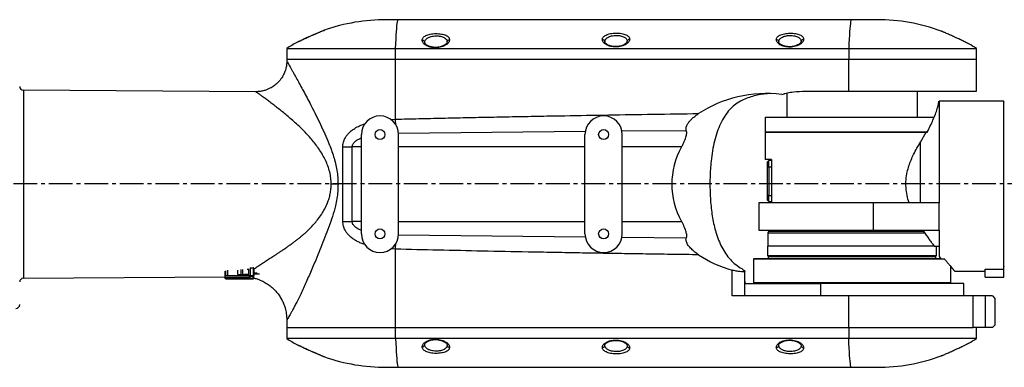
# Model space of a CAD drawing. Header units: millimetres. Extents: x 2719 to 13968, y 3953 to 13921.
# Tile 50 of 160: x 6340 to 7133, y 4785 to 5065. Entities that reach past the tile are written whole.
import ezdxf

# ---------------------------------------------------------------- set-up
doc = ezdxf.new("R2010")
doc.units = ezdxf.units.MM
doc.linetypes.add('CENTER2', pattern=[28.575, 19.05, -3.175, 3.175, -3.175])

msp = doc.modelspace()

# ---------------------------------------------------------------- linework, layer by layer
at = {"color": 7, "linetype": 'Continuous', "lineweight": 25}
for p, q in [((6645.091, 5064.892), (6635.366, 5064.892)), ((6644.463, 5063.131), (6644.672, 5064.109)), ((6644.672, 5064.109), (6644.881, 5064.696)), ((6644.881, 5064.696), (6645.091, 5064.892)), ((7009.769, 5064.892), (6645.091, 5064.892)), ((7009.349, 5064.109), (7009.141, 5063.131)), ((7009.559, 5064.696), (7009.349, 5064.109)), ((7009.769, 5064.892), (7009.559, 5064.696)), ((7030.314, 5064.892), (7009.769, 5064.892)), ((6643.651, 5055.385), (6643.85, 5057.887)), ((6643.85, 5057.887), (6644.052, 5060.016)), ((6644.052, 5060.016), (6644.256, 5061.765)), ((6644.256, 5061.765), (6644.463, 5063.131)), ((7008.528, 5057.887), (7008.329, 5055.385)), ((7008.73, 5060.016), (7008.528, 5057.887)), ((7008.934, 5061.765), (7008.73, 5060.016)), ((7009.141, 5063.131), (7008.934, 5061.765)), ((6643.08, 5045.704), (6643.266, 5049.285)), ((6643.266, 5049.285), (6643.457, 5052.515)), ((6643.457, 5052.515), (6643.651, 5055.385)), ((7007.944, 5049.285), (7007.758, 5045.704)), ((7008.134, 5052.515), (7007.944, 5049.285)), ((7008.329, 5055.385), (7008.134, 5052.515)), ((6555.377, 5041.781), (6555.377, 5032.897)), ((6555.377, 5041.781), (6642.9, 5041.781)), ((6642.9, 5041.781), (6643.08, 5045.704)), ((6642.9, 5041.781), (7007.577, 5041.781)), ((6642.9, 5032.897), (6642.9, 5041.781)), ((7007.758, 5045.704), (7007.577, 5041.781)), ((7007.577, 5041.781), (7110.303, 5041.781)), ((7007.577, 5041.781), (7007.577, 5032.897)), ((7110.303, 5032.897), (7110.303, 5041.781)), ((6555.377, 5032.897), (6555.377, 5031.783)), ((6642.9, 5032.897), (6555.377, 5032.897)), ((7007.577, 5032.897), (6642.9, 5032.897)), ((6642.9, 4984.738), (6642.9, 5032.897)), ((7110.303, 5032.897), (7007.577, 5032.897)), ((7007.577, 5007.4), (7007.577, 5032.897)), ((7110.303, 5007.4), (7110.303, 5032.897)), ((6530.285, 5006.865), (6343.384, 5008.17)), ((6953.721, 5004.695), (6955.837, 5005.262)), ((6957.824, 5005.793), (6957.824, 4986.403)), ((6975.578, 5007.4), (7007.577, 5007.4)), ((7007.577, 5007.4), (7110.303, 5007.4)), ((7062.81, 4986.403), (7062.81, 5007.4)), ((7080.307, 4999.401), (7080.307, 4917.412)), ((7132.3, 4999.401), (7080.307, 4999.401)), ((7132.3, 4864.045), (7132.3, 4999.401)), ((6639.098, 4984.599), (6642.9, 4984.738)), ((6940.326, 4986.403), (6940.326, 4974.404)), ((6940.326, 4986.403), (7076.406, 4986.403)), ((6615.369, 4892.415), (6615.369, 4972.405)), ((6645.318, 4973.597), (6795.596, 4975.139)), ((6645.365, 4892.415), (6645.365, 4972.405)), ((6795.345, 4892.415), (6795.345, 4972.405)), ((6825.043, 4975.381), (6876.895, 4975.768)), ((6825.341, 4892.415), (6825.341, 4972.405)), ((6940.326, 4974.404), (6940.326, 4952.407)), ((6940.326, 4974.404), (7070.973, 4974.404)), ((7069.953, 4974.404), (6940.326, 4974.404)), ((7065.309, 4966.317), (7069.953, 4974.404)), ((7070.831, 4974.404), (7069.953, 4974.404)), ((6600.471, 4902.414), (6600.471, 4962.406)), ((6615.369, 4962.406), (6607.953, 4962.406)), ((6607.953, 4902.414), (6607.953, 4962.406)), ((6795.345, 4962.406), (6645.365, 4962.406)), ((6873.075, 4962.406), (6825.341, 4962.406)), ((7065.309, 4917.412), (7065.309, 4966.317)), ((6945.325, 4952.407), (6940.326, 4952.407)), ((6943.326, 4951.407), (6942.326, 4950.408)), ((6942.326, 4946.408), (6942.326, 4950.408)), ((6942.326, 4946.408), (6943.326, 4946.408)), ((6942.326, 4923.411), (6942.326, 4946.408)), ((6943.326, 4946.408), (6943.326, 4951.407)), ((6945.325, 4951.407), (6943.326, 4951.407)), ((6943.326, 4946.408), (6943.326, 4923.411)), ((6943.326, 4946.408), (6945.325, 4946.408)), ((6945.325, 4952.407), (6945.325, 4917.412)), ((6943.326, 4923.411), (6942.326, 4923.411)), ((6942.326, 4919.412), (6942.326, 4923.411)), ((6943.326, 4923.411), (6945.325, 4923.411)), ((6943.326, 4918.412), (6943.326, 4923.411)), ((6935.327, 4917.412), (6935.327, 4895.415)), ((7027.519, 4917.412), (6935.327, 4917.412)), ((6942.326, 4919.412), (6943.326, 4918.412)), ((6943.326, 4918.412), (6945.325, 4918.412)), ((7027.519, 4895.415), (7027.519, 4917.412)), ((7080.307, 4917.412), (7027.519, 4917.412)), ((6615.369, 4902.414), (6607.953, 4902.414)), ((6645.365, 4902.414), (6795.345, 4902.414)), ((6825.341, 4902.414), (6873.075, 4902.414)), ((6795.596, 4889.681), (6645.318, 4891.223)), ((6876.895, 4889.052), (6825.043, 4889.439)), ((6935.327, 4895.415), (7027.519, 4895.415)), ((6942.953, 4894.215), (6942.376, 4893.215)), ((6942.376, 4893.215), (6942.376, 4882.417)), ((6942.376, 4893.215), (6997.062, 4893.215)), ((7068.178, 4894.215), (6942.953, 4894.215)), ((6951.325, 4895.415), (6951.325, 4894.215)), ((6997.062, 4893.215), (7068.872, 4893.215)), ((7027.519, 4895.415), (7080.307, 4895.415)), ((7080.307, 4895.415), (7080.307, 4874.108)), ((6942.326, 4882.417), (6942.326, 4874.918)), ((7076.452, 4882.417), (6942.326, 4882.417)), ((7076.452, 4882.417), (7080.307, 4882.417)), ((7078.308, 4874.918), (7078.308, 4882.417)), ((6642.9, 4880.081), (6639.098, 4880.22)), ((6642.9, 4816.925), (6642.9, 4880.081)), ((6942.326, 4874.918), (6942.826, 4874.418)), ((6942.326, 4874.918), (7078.308, 4874.918)), ((6942.826, 4874.418), (6942.826, 4872.918)), ((6942.826, 4874.418), (7077.808, 4874.418)), ((7077.808, 4874.418), (7078.308, 4874.918)), ((7077.808, 4872.918), (7077.808, 4874.418)), ((7080.307, 4874.108), (7081.721, 4872.418)), ((6931.327, 4872.418), (6930.827, 4871.918)), ((6930.827, 4871.918), (6930.827, 4852.92)), ((7084.924, 4871.918), (6930.827, 4871.918)), ((7081.721, 4872.418), (6931.327, 4872.418)), ((7081.721, 4872.418), (7084.511, 4872.418)), ((7089.806, 4852.92), (7089.806, 4865.982)), ((6343.384, 4856.65), (6505.884, 4857.785)), ((6505.884, 4857.095), (6505.884, 4862.278)), ((6506.034, 4857.245), (6506.184, 4857.395)), ((6525.481, 4857.395), (6506.184, 4857.395)), ((6506.384, 4858.895), (6506.384, 4862.555)), ((6506.384, 4858.895), (6507.883, 4858.895)), ((6507.883, 4858.895), (6520.897, 4858.895)), ((6515.882, 4859.795), (6515.882, 4863.208)), ((6515.882, 4859.795), (6518.654, 4859.795)), ((6518.654, 4859.795), (6518.654, 4863.71)), ((6518.654, 4859.795), (6519.854, 4859.795)), ((6519.854, 4859.795), (6519.854, 4863.719)), ((6519.854, 4859.795), (6521.425, 4859.795)), ((6520.897, 4858.895), (6520.897, 4859.795)), ((6520.897, 4858.895), (6524.581, 4858.895)), ((6524.581, 4859.795), (6521.425, 4859.795)), ((6523.497, 4864.024), (6524.581, 4864.024)), ((6524.581, 4864.366), (6524.581, 4864.024)), ((6524.581, 4864.024), (6524.581, 4859.795)), ((6524.581, 4859.795), (6524.581, 4858.895)), ((6524.581, 4858.895), (6525.831, 4858.895)), ((6528.681, 4858.395), (6525.481, 4858.395)), ((6525.481, 4858.395), (6525.781, 4858.095)), ((6525.481, 4856.395), (6525.481, 4858.395)), ((6528.381, 4858.095), (6525.781, 4858.095)), ((6525.781, 4856.395), (6525.781, 4858.095)), ((6525.784, 4864.924), (6525.831, 4864.924)), ((6525.831, 4864.924), (6525.831, 4858.895)), ((6525.831, 4864.924), (6528.531, 4864.924)), ((6525.831, 4858.895), (6528.531, 4858.895)), ((6528.381, 4858.095), (6528.681, 4858.395)), ((6528.381, 4856.395), (6528.381, 4858.095)), ((6528.531, 4858.895), (6528.531, 4864.924)), ((6528.75, 4864.924), (6528.531, 4864.924)), ((6528.531, 4858.895), (6528.831, 4858.895)), ((6528.681, 4858.895), (6528.681, 4858.395)), ((6528.681, 4858.395), (6528.681, 4856.395)), ((6528.831, 4864.83), (6528.831, 4858.895)), ((6530.573, 4860.872), (6528.831, 4860.872)), ((6528.831, 4860.272), (6530.573, 4860.272)), ((6913.817, 4842.422), (6913.817, 4863.203)), ((6924.089, 4842.422), (6924.089, 4862.382)), ((7092.806, 4862.419), (7117.302, 4862.419)), ((7117.302, 4864.045), (7132.3, 4864.045)), ((7117.302, 4857.42), (7117.302, 4864.045)), ((7117.302, 4857.42), (7132.3, 4857.42)), ((7132.3, 4857.42), (7132.3, 4864.045)), ((6505.884, 4857.095), (6506.034, 4857.245)), ((6505.884, 4856.395), (6505.884, 4857.095)), ((6505.884, 4856.395), (6506.034, 4856.245)), ((6506.034, 4857.245), (6506.184, 4857.095)), ((6506.034, 4856.245), (6506.184, 4856.395)), ((6506.184, 4856.095), (6506.034, 4856.245)), ((6506.184, 4856.395), (6506.184, 4857.095)), ((6506.184, 4857.095), (6525.481, 4857.095)), ((6525.481, 4856.395), (6506.184, 4856.395)), ((6506.184, 4856.095), (6525.781, 4856.095)), ((6525.631, 4856.245), (6525.481, 4856.395)), ((6525.781, 4856.395), (6525.631, 4856.245)), ((6525.631, 4856.245), (6525.781, 4856.095)), ((6528.381, 4856.395), (6525.781, 4856.395)), ((6525.781, 4856.095), (6528.381, 4856.095)), ((6528.531, 4856.245), (6528.381, 4856.395)), ((6528.381, 4856.095), (6528.531, 4856.245)), ((6528.681, 4856.395), (6528.531, 4856.245)), ((6924.603, 4852.421), (6924.089, 4854.299)), ((6924.603, 4852.421), (6984.902, 4852.421)), ((6930.827, 4852.92), (6931.327, 4852.421)), ((7089.806, 4852.92), (6930.827, 4852.92)), ((6984.902, 4852.421), (6984.902, 4842.422)), ((7100.305, 4852.421), (6984.902, 4852.421)), ((7089.306, 4852.421), (7089.806, 4852.92)), ((7100.305, 4842.422), (7100.305, 4852.421)), ((7007.577, 4842.422), (6913.817, 4842.422)), ((7007.577, 4816.925), (7007.577, 4842.422)), ((7107.687, 4842.422), (7007.577, 4842.422)), ((7107.687, 4816.925), (7107.687, 4842.422)), ((7117.424, 4842.422), (7107.687, 4842.422)), ((7117.424, 4842.422), (7117.424, 4816.925)), ((7123.302, 4842.422), (7117.424, 4842.422)), ((7123.302, 4842.422), (7125.301, 4840.422)), ((7125.301, 4840.422), (7125.301, 4818.925)), ((6555.377, 4823.034), (6555.377, 4816.925)), ((7125.301, 4818.925), (7123.302, 4816.925)), ((6555.377, 4816.925), (6555.377, 4808.041)), ((6555.377, 4816.925), (6642.9, 4816.925)), ((6642.9, 4808.041), (6642.9, 4816.925)), ((6642.9, 4816.925), (7007.577, 4816.925)), ((7007.577, 4816.925), (7107.687, 4816.925)), ((7007.577, 4816.925), (7007.577, 4808.041)), ((7117.424, 4816.925), (7107.687, 4816.925)), ((7110.303, 4808.041), (7110.303, 4816.925)), ((7123.302, 4816.925), (7117.424, 4816.925)), ((6642.9, 4808.041), (6555.377, 4808.041)), ((6563.417, 4803.315), (6563.82, 4803.124)), ((7007.577, 4808.041), (6642.9, 4808.041)), ((6642.9, 4808.041), (6643.08, 4804.118)), ((6643.08, 4804.118), (6643.266, 4800.537)), ((6666.362, 4803.191), (6666.671, 4804.258)), ((6811.343, 4802.697), (6811.653, 4803.746)), ((6951.325, 4802.779), (6951.634, 4803.831)), ((7110.303, 4808.041), (7007.577, 4808.041)), ((7007.758, 4804.118), (7007.577, 4808.041)), ((7007.944, 4800.537), (7007.758, 4804.118)), ((7103.505, 4804.052), (7103.384, 4803.991)), ((6643.266, 4800.537), (6643.457, 4797.307)), ((6643.457, 4797.307), (6643.651, 4794.437)), ((6643.651, 4794.437), (6643.85, 4791.935)), ((7008.134, 4797.307), (7007.944, 4800.537)), ((7008.329, 4794.437), (7008.134, 4797.307)), ((7008.528, 4791.935), (7008.329, 4794.437)), ((6643.85, 4791.935), (6644.052, 4789.806)), ((6644.052, 4789.806), (6644.256, 4788.056)), ((6644.256, 4788.056), (6644.463, 4786.691)), ((6644.463, 4786.691), (6644.672, 4785.713)), ((7008.73, 4789.806), (7008.528, 4791.935)), ((7008.934, 4788.056), (7008.73, 4789.806)), ((7009.141, 4786.691), (7008.934, 4788.056)), ((7009.349, 4785.713), (7009.141, 4786.691)), ((6635.366, 4784.929), (6645.091, 4784.929)), ((6644.672, 4785.713), (6644.881, 4785.126)), ((6644.881, 4785.126), (6645.091, 4784.929)), ((6645.091, 4784.929), (7009.769, 4784.929)), ((7009.559, 4785.126), (7009.349, 4785.713)), ((7009.769, 4784.929), (7009.559, 4785.126)), ((7009.769, 4784.929), (7030.314, 4784.929))]:
    msp.add_line(p, q, dxfattribs=at)
at = {"color": 8, "linetype": 'Continuous', "lineweight": 25}
for p, q in [((6343.384, 5008.17), (6343.384, 4856.65)), ((6942.826, 4872.918), (7077.808, 4872.918)), ((6507.883, 4858.895), (6507.883, 4863.148)), ((6530.573, 4860.871), (6530.573, 4860.535)), ((6530.573, 4860.535), (6530.573, 4860.272))]:
    msp.add_line(p, q, dxfattribs=at)
at = {"linetype": 'CENTER2'}
msp.add_line((5220.914, 4932.91), (7223.645, 4932.91), dxfattribs=at)
at = {"color": 7, "linetype": 'Continuous', "lineweight": 25}
for centre in [(6630.367, 4972.405), (6810.343, 4972.405), (6630.367, 4892.415), (6810.343, 4892.415)]:
    msp.add_circle(centre, 3.999, dxfattribs=at)
for centre, radius, start, end in [((6635.366, 4914.912), 149.98, 90, 109.33443), ((7030.314, 4914.912), 149.98, 69.843341, 90), ((6635.366, 4914.912), 149.98, 118.667284, 122.23091), ((7030.314, 4914.912), 149.98, 57.76909, 60.445688), ((6343.405, 5011.169), 3, 180, 269.6), ((7132.8, 4998.401), 0.5, 90, 180), ((6630.367, 4972.405), 14.998, 0, 180), ((6810.343, 4972.405), 14.998, 0, 180), ((6630.367, 4892.415), 14.998, 180, 0), ((6810.343, 4892.415), 14.998, 180, 0), ((6942.326, 4872.918), 0.5, 270, 360), ((7078.308, 4872.918), 0.5, 180, 270), ((7132.8, 4866.419), 0.5, 180, 270), ((6343.405, 4853.651), 3, 90.4, 180), ((6337.406, 4835.423), 3, 270, 0), ((6635.366, 4934.91), 149.98, 237.76909, 241.332035), ((7030.314, 4934.91), 149.98, 299.55359, 302.23091), ((7030.314, 4934.91), 149.98, 270, 290.157318), ((6635.366, 4934.91), 149.98, 250.665538, 270)]:
    msp.add_arc(centre, radius, start, end, dxfattribs=at)
for centre, major_axis, ratio, start_param, end_param in [((6941.598, 4932.41), (87.427, 0), 0.8348724, 1.4316736, 2.2484712), ((6954.307, 4932.41), (-89.105, 0), 0.819152, 5.8596797, 6.7066909), ((6941.598, 4932.41), (87.427, 0), 0.8348724, 4.034714, 4.3890195)]:
    msp.add_ellipse(centre, major_axis=major_axis, ratio=ratio, start_param=start_param, end_param=end_param, dxfattribs=at)
for points, knots in [([(6585.711, 5056.434), (6585.691, 5056.426), (6585.652, 5056.409), (6585.358, 5056.287), (6584.927, 5056.107), (6584.219, 5055.81), (6583.134, 5055.353), (6581.632, 5054.714), (6580.024, 5054.023), (6577.806, 5053.06), (6575.439, 5052.018), (6573.076, 5050.962), (6571.291, 5050.156), (6569.523, 5049.35), (6568.103, 5048.696), (6567.027, 5048.198), (6566.232, 5047.829), (6565.498, 5047.486), (6564.817, 5047.167), (6564.242, 5046.897), (6563.603, 5046.595), (6563.492, 5046.543), (6563.417, 5046.507)], [0, 0, 0, 0, 0.0411056, 0.0807033, 0.116715, 0.1531277, 0.2172295, 0.2759566, 0.3314065, 0.3849737, 0.489784, 0.5427053, 0.5967665, 0.6526807, 0.7113341, 0.7427969, 0.7740438, 0.8083957, 0.8423836, 0.880428, 0.918062, 1, 1, 1, 1]), ([(6585.011, 5056.142), (6584.648, 5055.992), (6583.986, 5055.717), (6582.631, 5055.143), (6581.329, 5054.583), (6579.787, 5053.912), (6578.056, 5053.149), (6576.005, 5052.244), (6573.776, 5051.249), (6571.659, 5050.291), (6569.78, 5049.43), (6568.224, 5048.711), (6566.616, 5047.961), (6565.772, 5047.564), (6565.318, 5047.35)], [0, 0, 0, 0, 0.0957558, 0.1747996, 0.2420831, 0.3004401, 0.3960657, 0.4727054, 0.5632007, 0.6757973, 0.7421183, 0.8166323, 0.9014665, 1, 1, 1, 1]), ([(6584.976, 5056.127), (6585.1, 5056.179), (6585.559, 5056.371), (6585.647, 5056.407), (6585.711, 5056.434)], [0, 0, 0, 0, 0.270161, 1, 1, 1, 1]), ([(7104.291, 5045.379), (7104.265, 5045.391), (7104.214, 5045.417), (7103.822, 5045.613), (7103.266, 5045.89), (7102.417, 5046.311), (7101.174, 5046.923), (7099.541, 5047.719), (7097.865, 5048.528), (7095.646, 5049.585), (7093.349, 5050.661), (7091.114, 5051.689), (7089.472, 5052.434), (7087.872, 5053.152), (7086.49, 5053.764), (7085.33, 5054.273), (7084.378, 5054.687), (7083.567, 5055.036), (7082.92, 5055.313), (7082.426, 5055.524), (7082.069, 5055.675), (7082.021, 5055.696), (7081.996, 5055.706)], [0, 0, 0, 0, 0.0467221, 0.093773, 0.1332598, 0.1732746, 0.2409505, 0.3014363, 0.3575614, 0.4108169, 0.5122027, 0.5628584, 0.6121602, 0.6631869, 0.7163555, 0.754483, 0.794577, 0.8365472, 0.8739289, 0.9109541, 0.9539153, 1, 1, 1, 1]), ([(6566.84, 5047.917), (6566.264, 5047.711), (6565.027, 5047.269), (6564.24, 5046.897), (6563.82, 5046.698)], [0, 0, 0, 0, 0.46573176, 1, 1, 1, 1]), ([(6664.338, 5048.411), (6664.373, 5048.755), (6664.444, 5049.443), (6665.02, 5050.414), (6665.944, 5051.309), (6667.245, 5052.098), (6668.889, 5052.756), (6670.834, 5053.258), (6673.003, 5053.581), (6675.296, 5053.711), (6677.594, 5053.641), (6679.776, 5053.374), (6681.739, 5052.925), (6683.401, 5052.311), (6684.716, 5051.559), (6685.65, 5050.693), (6686.23, 5049.742), (6686.3, 5049.062), (6686.335, 5048.722)], [0, 0, 0, 0, 0.0623019, 0.1246585, 0.1870647, 0.2495348, 0.3120697, 0.3746604, 0.4372885, 0.4999438, 0.5625991, 0.6252372, 0.6878361, 0.7503887, 0.8128762, 0.8753093, 0.9376859, 1, 1, 1, 1]), ([(6686.335, 5048.722), (6686.298, 5048.368), (6686.224, 5047.66), (6685.638, 5046.58), (6684.719, 5045.527), (6683.442, 5044.535), (6681.828, 5043.65), (6679.901, 5042.929), (6677.717, 5042.435), (6675.377, 5042.229), (6673.028, 5042.342), (6670.822, 5042.757), (6668.872, 5043.418), (6667.24, 5044.261), (6665.953, 5045.227), (6665.031, 5046.266), (6664.447, 5047.342), (6664.374, 5048.055), (6664.338, 5048.411)], [0, 0, 0, 0, 0.0623751, 0.1247495, 0.1871247, 0.2495395, 0.3120315, 0.3746015, 0.4372578, 0.4999403, 0.5626533, 0.6253216, 0.6879121, 0.7504194, 0.8128458, 0.8752463, 0.9376287, 1, 1, 1, 1]), ([(6664.338, 5048.411), (6664.602, 5048.387), (6665.131, 5048.338), (6665.801, 5047.928), (6666.271, 5047.336), (6666.332, 5046.866), (6666.362, 5046.631)], [0, 0, 0, 0, 0.2499902, 0.499987, 0.7499834, 1, 1, 1, 1]), ([(6666.362, 5046.631), (6666.39, 5046.967), (6666.447, 5047.639), (6666.916, 5048.605), (6667.669, 5049.484), (6668.738, 5050.268), (6670.065, 5050.911), (6671.664, 5051.411), (6673.436, 5051.731), (6675.323, 5051.86), (6677.212, 5051.791), (6678.998, 5051.527), (6680.613, 5051.078), (6681.959, 5050.478), (6683.04, 5049.73), (6683.802, 5048.879), (6684.275, 5047.935), (6684.332, 5047.27), (6684.36, 5046.938)], [0, 0, 0, 0, 0.0628986, 0.1257769, 0.1910243, 0.2510813, 0.3149347, 0.3758143, 0.4385527, 0.5001796, 0.5619164, 0.624475, 0.6854705, 0.749138, 0.8093923, 0.8743221, 0.9371278, 1, 1, 1, 1]), ([(6684.36, 5046.938), (6684.397, 5047.198), (6684.471, 5047.717), (6684.999, 5048.301), (6685.649, 5048.653), (6686.106, 5048.699), (6686.335, 5048.722)], [0, 0, 0, 0, 0.2796237, 0.5592561, 0.7796142, 1, 1, 1, 1]), ([(6809.319, 5048.912), (6809.354, 5049.25), (6809.425, 5049.927), (6810.003, 5050.881), (6810.931, 5051.76), (6812.234, 5052.534), (6813.88, 5053.178), (6815.823, 5053.668), (6817.99, 5053.984), (6820.278, 5054.111), (6822.572, 5054.042), (6824.751, 5053.782), (6826.712, 5053.342), (6828.375, 5052.742), (6829.692, 5052.004), (6830.629, 5051.154), (6831.21, 5050.221), (6831.281, 5049.551), (6831.316, 5049.217)], [0, 0, 0, 0, 0.06230837, 0.12466988, 0.18707906, 0.24955412, 0.31208877, 0.37467408, 0.43729908, 0.49994583, 0.56259131, 0.62522624, 0.68782004, 0.75036914, 0.81285822, 0.87529498, 0.93767884, 1, 1, 1, 1]), ([(6831.316, 5049.217), (6831.279, 5048.869), (6831.204, 5048.172), (6830.617, 5047.11), (6829.696, 5046.075), (6828.415, 5045.1), (6826.8, 5044.231), (6824.873, 5043.523), (6822.691, 5043.04), (6820.357, 5042.839), (6818.014, 5042.949), (6815.812, 5043.355), (6813.862, 5044.003), (6812.229, 5044.831), (6810.939, 5045.78), (6810.014, 5046.802), (6809.428, 5047.86), (6809.355, 5048.561), (6809.319, 5048.912)], [0, 0, 0, 0, 0.06237943, 0.12475273, 0.1871281, 0.24954828, 0.3120265, 0.37460569, 0.4372608, 0.49992871, 0.56263449, 0.62529696, 0.68788599, 0.75039374, 0.81282496, 0.87523146, 0.93762217, 1, 1, 1, 1]), ([(6809.319, 5048.912), (6809.583, 5048.887), (6810.112, 5048.839), (6810.782, 5048.427), (6811.251, 5047.833), (6811.312, 5047.361), (6811.343, 5047.125)], [0, 0, 0, 0, 0.2499836, 0.49998979, 0.74998339, 1, 1, 1, 1]), ([(6811.343, 5047.125), (6811.371, 5047.456), (6811.428, 5048.117), (6811.899, 5049.066), (6812.655, 5049.929), (6813.726, 5050.698), (6815.054, 5051.327), (6816.653, 5051.816), (6818.422, 5052.128), (6820.305, 5052.255), (6822.19, 5052.187), (6823.973, 5051.929), (6825.587, 5051.491), (6826.933, 5050.903), (6828.016, 5050.17), (6828.763, 5049.355), (6829.248, 5048.429), (6829.308, 5047.776), (6829.341, 5047.426)], [0, 0, 0, 0, 0.0628881, 0.1257561, 0.1909572, 0.2510443, 0.3148574, 0.3757775, 0.4385107, 0.5001706, 0.5619389, 0.6245031, 0.6855415, 0.7491735, 0.8094574, 0.874347, 0.9327343, 1, 1, 1, 1]), ([(6829.379, 5047.773), (6829.336, 5047.424), (6829.261, 5046.803), (6828.531, 5045.969), (6827.762, 5045.348), (6826.927, 5044.822), (6825.943, 5044.328), (6824.617, 5043.827), (6822.929, 5043.402), (6821.035, 5043.168), (6819.192, 5043.169), (6817.604, 5043.345), (6816.276, 5043.625), (6815.109, 5043.986), (6814.038, 5044.428), (6812.883, 5045.091), (6812.076, 5045.741), (6811.711, 5045.96), (6811.497, 5046.089)], [0, 0, 0, 0, 0.10455964, 0.18631179, 0.24384967, 0.28377549, 0.32981941, 0.38364244, 0.44509094, 0.51039633, 0.5694744, 0.62184907, 0.66750334, 0.71020636, 0.7583764, 0.81245605, 0.88990795, 1, 1, 1, 1]), ([(6829.341, 5047.426), (6829.378, 5047.687), (6829.452, 5048.209), (6829.98, 5048.795), (6830.63, 5049.148), (6831.088, 5049.194), (6831.316, 5049.217)], [0, 0, 0, 0, 0.279636, 0.559246, 0.7796417, 1, 1, 1, 1]), ([(6949.3, 5048.829), (6949.335, 5049.168), (6949.406, 5049.846), (6949.984, 5050.804), (6950.911, 5051.685), (6952.214, 5052.462), (6953.859, 5053.108), (6955.803, 5053.6), (6957.97, 5053.917), (6960.259, 5054.044), (6962.553, 5053.976), (6964.733, 5053.714), (6966.695, 5053.273), (6968.358, 5052.671), (6969.675, 5051.931), (6970.611, 5051.078), (6971.192, 5050.141), (6971.262, 5049.47), (6971.297, 5049.135)], [0, 0, 0, 0, 0.0623056, 0.1246671, 0.1870778, 0.2495521, 0.3120849, 0.3746713, 0.4372974, 0.4999462, 0.5625929, 0.6252265, 0.687822, 0.7503715, 0.8128622, 0.8752963, 0.9376793, 1, 1, 1, 1]), ([(6971.297, 5049.135), (6971.26, 5048.786), (6971.186, 5048.087), (6970.599, 5047.022), (6969.678, 5045.984), (6968.398, 5045.006), (6966.783, 5044.134), (6964.856, 5043.425), (6962.674, 5042.94), (6960.339, 5042.737), (6957.995, 5042.848), (6955.792, 5043.255), (6953.842, 5043.906), (6952.209, 5044.736), (6950.919, 5045.688), (6949.995, 5046.713), (6949.41, 5047.774), (6949.337, 5048.477), (6949.3, 5048.829)], [0, 0, 0, 0, 0.0623798, 0.1247516, 0.1871247, 0.2495447, 0.3120224, 0.3746022, 0.4372584, 0.4999301, 0.562635, 0.6252988, 0.6878883, 0.7503979, 0.8128281, 0.8752354, 0.9376216, 1, 1, 1, 1]), ([(6949.3, 5048.829), (6949.564, 5048.804), (6950.093, 5048.756), (6950.763, 5048.344), (6951.233, 5047.751), (6951.294, 5047.279), (6951.325, 5047.043)], [0, 0, 0, 0, 0.2500103, 0.4999941, 0.7500115, 1, 1, 1, 1]), ([(6951.325, 5047.043), (6951.353, 5047.375), (6951.409, 5048.038), (6951.88, 5048.99), (6952.635, 5049.855), (6953.706, 5050.627), (6955.034, 5051.258), (6956.633, 5051.749), (6958.403, 5052.062), (6960.286, 5052.189), (6962.172, 5052.121), (6963.955, 5051.862), (6965.57, 5051.422), (6966.916, 5050.833), (6967.999, 5050.097), (6968.763, 5049.259), (6969.237, 5048.329), (6969.294, 5047.673), (6969.322, 5047.345)], [0, 0, 0, 0, 0.0628898, 0.1257595, 0.1909656, 0.2510515, 0.3148711, 0.3757826, 0.4385195, 0.500174, 0.5619364, 0.624496, 0.6855296, 0.7491651, 0.8094426, 0.8743399, 0.9371366, 1, 1, 1, 1]), ([(6969.36, 5047.692), (6969.317, 5047.341), (6969.242, 5046.716), (6968.511, 5045.878), (6967.743, 5045.255), (6966.907, 5044.727), (6965.925, 5044.232), (6964.599, 5043.73), (6962.911, 5043.303), (6961.017, 5043.069), (6959.174, 5043.069), (6957.585, 5043.246), (6956.257, 5043.527), (6955.09, 5043.889), (6954.02, 5044.333), (6952.866, 5044.997), (6952.058, 5045.65), (6951.693, 5045.873), (6951.479, 5046.004)], [0, 0, 0, 0, 0.1045729, 0.1863304, 0.2438734, 0.2838016, 0.3298443, 0.3836656, 0.4451088, 0.5104147, 0.5694853, 0.6218566, 0.6675084, 0.7102105, 0.7583852, 0.8124625, 0.8899186, 1, 1, 1, 1]), ([(6969.322, 5047.345), (6969.359, 5047.606), (6969.433, 5048.127), (6969.961, 5048.713), (6970.612, 5049.066), (6971.069, 5049.112), (6971.297, 5049.135)], [0, 0, 0, 0, 0.279623, 0.5592317, 0.7795973, 1, 1, 1, 1]), ([(6563.703, 5046.642), (6563.761, 5046.658), (6563.819, 5046.673), (6563.819, 5046.697), (6563.819, 5046.697)], [0, 0, 0, 0, 0.9997933, 1, 1, 1, 1]), ([(6666.542, 5045.575), (6666.493, 5045.725), (6666.377, 5046.078), (6666.368, 5046.429), (6666.362, 5046.631)], [0, 0, 0, 0, 0.424747, 1, 1, 1, 1]), ([(6684.398, 5047.283), (6684.354, 5046.923), (6684.277, 5046.28), (6683.545, 5045.423), (6682.776, 5044.788), (6681.943, 5044.253), (6680.962, 5043.75), (6679.639, 5043.24), (6677.952, 5042.806), (6676.058, 5042.568), (6674.213, 5042.568), (6672.623, 5042.748), (6671.296, 5043.034), (6670.13, 5043.401), (6669.062, 5043.852), (6667.911, 5044.524), (6667.099, 5045.19), (6666.732, 5045.434), (6666.516, 5045.578)], [0, 0, 0, 0, 0.1046289, 0.1864134, 0.2439945, 0.2839343, 0.3299668, 0.383776, 0.4452023, 0.5104831, 0.5695335, 0.6218857, 0.6675271, 0.7102266, 0.7583986, 0.8124855, 0.889942, 1, 1, 1, 1]), ([(6811.523, 5046.086), (6811.474, 5046.233), (6811.358, 5046.581), (6811.348, 5046.926), (6811.343, 5047.125)], [0, 0, 0, 0, 0.4235755, 1, 1, 1, 1]), ([(6951.505, 5046.001), (6951.456, 5046.149), (6951.339, 5046.497), (6951.33, 5046.844), (6951.325, 5047.043)], [0, 0, 0, 0, 0.4238209, 1, 1, 1, 1]), ([(6555.377, 5031.786), (6555.327, 5030.574), (6555.236, 5028.394), (6554.624, 5025.544), (6553.935, 5023.353), (6552.929, 5020.882), (6551.266, 5017.858), (6548.59, 5014.506), (6545.372, 5011.679), (6542.341, 5009.805), (6539.56, 5008.54), (6536.891, 5007.65), (6533.658, 5006.965), (6531.303, 5006.901), (6530.045, 5006.866)], [0, 0, 0, 0, 0.0919736, 0.1654825, 0.2205052, 0.2661894, 0.3678303, 0.4811658, 0.5898409, 0.6913361, 0.7502935, 0.8213972, 0.9046366, 1, 1, 1, 1]), ([(6942.357, 5005.255), (6941.728, 5005.217), (6939.42, 5005.081), (6935.294, 5004.441), (6930.105, 5003.223), (6925.058, 5001.486), (6920.114, 4999.146), (6915.416, 4996.155), (6912.952, 4993.664), (6911.703, 4992.402)], [0, 0, 0, 0, 0.0551245, 0.2023394, 0.3495795, 0.5010225, 0.65237, 0.8239368, 1, 1, 1, 1]), ([(6953.721, 5004.695), (6955.256, 5005.142), (6958.326, 5006.035), (6964.735, 5007.026), (6970.507, 5007.374), (6974.681, 5007.395), (6975.578, 5007.4)], [0, 0, 0, 0, 0.2166484, 0.4335079, 0.8782413, 1, 1, 1, 1]), ([(6911.703, 4992.402), (6910.341, 4990.695), (6907.612, 4987.275), (6904.349, 4981.223), (6901.637, 4974.563), (6899.512, 4967.255), (6897.898, 4959.385), (6896.861, 4951.729), (6896.252, 4944.503), (6895.944, 4937.87), (6895.87, 4931.164), (6896.031, 4924.473), (6896.427, 4917.885), (6897.069, 4911.442), (6897.973, 4905.219), (6899.155, 4899.251), (6900.722, 4893.235), (6902.772, 4887.275), (6905.41, 4881.493), (6908.556, 4876.239), (6912.275, 4871.592), (6916.523, 4867.531), (6919.838, 4865.441), (6921.493, 4864.398)], [0, 0, 0, 0, 0.05493297, 0.11004653, 0.16499145, 0.22009911, 0.2753851, 0.33041727, 0.37138172, 0.41246531, 0.45340921, 0.49437721, 0.5354839, 0.57647684, 0.61800638, 0.65964176, 0.70119698, 0.75073452, 0.80039917, 0.84993831, 0.89992523, 0.95004825, 1, 1, 1, 1]), ([(7070.831, 4974.404), (7071.65, 4976.044), (7073.288, 4979.322), (7075.457, 4984.088), (7077.369, 4988.714), (7078.742, 4992.672), (7079.537, 4995.652), (7079.964, 4997.636), (7080.118, 4998.814), (7080.194, 4999.401)], [0, 0, 0, 0, 0.1895463, 0.379084, 0.5711959, 0.7633237, 0.8809318, 0.9406193, 1, 1, 1, 1]), ([(6642.9, 4984.738), (6649.101, 4984.889), (6661.618, 4985.192), (6680.568, 4985.626), (6699.865, 4986.049), (6719.509, 4986.46), (6739.501, 4986.858), (6759.374, 4987.236), (6784.296, 4987.688), (6814.412, 4988.2), (6850.336, 4988.762), (6874.546, 4989.101), (6886.782, 4989.272)], [0, 0, 0, 0, 0.0762854, 0.1539932, 0.233123, 0.3136743, 0.3956487, 0.4790448, 0.558131, 0.7022075, 0.8494974, 1, 1, 1, 1]), ([(6643.022, 4980.454), (6643, 4981.157), (6642.955, 4982.562), (6642.918, 4984.013), (6642.9, 4984.738)], [0, 0, 0, 0, 0.5000028, 1, 1, 1, 1]), ([(6876.895, 4975.768), (6876.749, 4976.29), (6876.457, 4977.334), (6877.118, 4979.549), (6878.421, 4981.73), (6880.077, 4983.728), (6881.994, 4985.619), (6884.232, 4987.494), (6885.932, 4988.679), (6886.782, 4989.272)], [0, 0, 0, 0, 0.1496087, 0.2994162, 0.4482798, 0.5734921, 0.6989688, 0.8494048, 1, 1, 1, 1]), ([(6600.471, 4962.406), (6600.495, 4963.038), (6600.544, 4964.312), (6600.929, 4966.158), (6601.517, 4967.928), (6602.374, 4969.739), (6603.536, 4971.561), (6605.007, 4973.326), (6607.136, 4975.367), (6610.092, 4977.483), (6613.933, 4979.505), (6616.701, 4980.511), (6618.087, 4981.015)], [0, 0, 0, 0, 0.0662885, 0.1334828, 0.1980169, 0.2646699, 0.3488094, 0.4332878, 0.5178694, 0.6764434, 0.8380025, 1, 1, 1, 1]), ([(6607.954, 4962.406), (6607.986, 4962.804), (6608.053, 4963.624), (6608.566, 4964.77), (6609.317, 4965.835), (6610.626, 4967.129), (6612.648, 4968.487), (6614.446, 4969.26), (6615.369, 4969.657)], [0, 0, 0, 0, 0.1069529, 0.2205619, 0.3347053, 0.4617766, 0.7235926, 1, 1, 1, 1]), ([(6873.075, 4962.406), (6873.508, 4963.217), (6874.373, 4964.839), (6875.434, 4967.165), (6876.271, 4969.299), (6876.841, 4971.118), (6877.17, 4972.698), (6877.324, 4974.352), (6877.06, 4975.224), (6876.895, 4975.768)], [0, 0, 0, 0, 0.1595277, 0.3189318, 0.45277, 0.5864824, 0.6996629, 0.8127714, 1, 1, 1, 1]), ([(6600.471, 4962.406), (6601.653, 4962.406), (6604.015, 4962.406), (6606.641, 4962.406), (6607.954, 4962.406)], [0, 0, 0, 0, 0.5000029, 1, 1, 1, 1]), ([(7056.136, 4917.412), (7055.556, 4919.39), (7054.396, 4923.344), (7053.543, 4929.655), (7053.624, 4936.052), (7054.536, 4941.953), (7056.003, 4947.223), (7057.732, 4951.891), (7059.896, 4956.689), (7062.449, 4961.569), (7064.356, 4964.734), (7065.309, 4966.317)], [0, 0, 0, 0, 0.1172696, 0.2343872, 0.3521975, 0.4700929, 0.5659388, 0.6621604, 0.7581903, 0.8790826, 1, 1, 1, 1]), ([(6596.595, 4932.41), (6595.738, 4932.41), (6594.025, 4932.41), (6592.078, 4932.41), (6591.105, 4932.41)], [0, 0, 0, 0, 0.5000031, 1, 1, 1, 1]), ([(7080.307, 4895.415), (7080.307, 4897.139), (7080.307, 4900.588), (7080.307, 4906.041), (7080.307, 4911.643), (7080.307, 4915.484), (7080.307, 4917.412)], [0, 0, 0, 0, 0.2514997, 0.5029993, 0.750606, 1, 1, 1, 1]), ([(6618.087, 4883.805), (6617.035, 4884.18), (6614.99, 4884.909), (6612.011, 4886.305), (6609.223, 4887.932), (6606.872, 4889.707), (6605.008, 4891.492), (6603.538, 4893.257), (6602.372, 4895.081), (6601.522, 4896.892), (6600.708, 4899.248), (6600.566, 4901.14), (6600.471, 4902.414)], [0, 0, 0, 0, 0.1227255, 0.2383863, 0.3647189, 0.4823073, 0.5668567, 0.6513939, 0.7356683, 0.8023122, 0.8668303, 1, 1, 1, 1]), ([(6600.471, 4902.414), (6601.653, 4902.414), (6604.015, 4902.414), (6606.641, 4902.414), (6607.954, 4902.414)], [0, 0, 0, 0, 0.5000029, 1, 1, 1, 1]), ([(6615.369, 4895.163), (6614.736, 4895.428), (6613.498, 4895.948), (6611.789, 4896.904), (6610.385, 4897.927), (6609.318, 4898.985), (6608.566, 4900.05), (6608.053, 4901.195), (6607.986, 4902.016), (6607.953, 4902.414)], [0, 0, 0, 0, 0.18861679, 0.36913473, 0.53833199, 0.66539967, 0.779529, 0.89308707, 1, 1, 1, 1]), ([(6876.895, 4889.052), (6877.007, 4889.363), (6877.232, 4889.986), (6877.283, 4891.596), (6876.798, 4894.086), (6875.706, 4897.044), (6874.525, 4899.64), (6873.695, 4901.277), (6873.195, 4902.194), (6873.075, 4902.414)], [0, 0, 0, 0, 0.1124031, 0.2248098, 0.4482957, 0.6805454, 0.8184463, 0.9564167, 1, 1, 1, 1]), ([(7067.265, 4895.415), (7067.981, 4894.329), (7069.414, 4892.157), (7071.491, 4889.179), (7073.458, 4886.437), (7075.132, 4884.169), (7076.057, 4882.941), (7076.452, 4882.417)], [0, 0, 0, 0, 0.2076083, 0.4151955, 0.6283555, 0.8414782, 1, 1, 1, 1]), ([(6642.9, 4880.081), (6642.918, 4880.807), (6642.955, 4882.258), (6643, 4883.663), (6643.022, 4884.366)], [0, 0, 0, 0, 0.4999981, 1, 1, 1, 1]), ([(6886.782, 4875.548), (6885.747, 4876.275), (6883.678, 4877.729), (6880.813, 4880.266), (6878.735, 4882.638), (6877.493, 4884.643), (6876.87, 4886.069), (6876.605, 4887.325), (6876.618, 4888.322), (6876.81, 4888.827), (6876.895, 4889.052)], [0, 0, 0, 0, 0.1835979, 0.3667755, 0.5609194, 0.6594568, 0.757805, 0.8443242, 0.9308436, 1, 1, 1, 1]), ([(6886.782, 4875.548), (6880.074, 4875.641), (6866.734, 4875.825), (6846.842, 4876.118), (6827.183, 4876.421), (6807.758, 4876.735), (6788.567, 4877.06), (6769.17, 4877.404), (6743.943, 4877.872), (6713.191, 4878.484), (6677.661, 4879.248), (6654.359, 4879.807), (6642.9, 4880.081)], [0, 0, 0, 0, 0.0825164, 0.1640757, 0.2446782, 0.3243232, 0.4030118, 0.4807431, 0.5629187, 0.7133311, 0.8590247, 1, 1, 1, 1]), ([(7084.511, 4872.418), (7085.131, 4871.654), (7086.37, 4870.128), (7088.023, 4868.123), (7089.489, 4866.358), (7090.694, 4864.92), (7091.625, 4863.814), (7092.293, 4863.023), (7092.724, 4862.516), (7092.778, 4862.451), (7092.806, 4862.419)], [0, 0, 0, 0, 0.1268947, 0.2537747, 0.3837306, 0.5136714, 0.6334502, 0.7532175, 0.8766117, 1, 1, 1, 1]), ([(6531.623, 4860.88), (6531.553, 4860.878), (6531.206, 4860.872), (6530.854, 4860.872), (6530.573, 4860.872)], [0, 0, 0, 0, 0.2021512, 1, 1, 1, 1]), ([(6530.573, 4860.272), (6531.174, 4860.276), (6532.015, 4860.281), (6532.988, 4860.306), (6533.357, 4860.321), (6533.498, 4860.327)], [0, 0, 0, 0, 0.6062302, 0.8501031, 1, 1, 1, 1]), ([(6921.493, 4864.398), (6922.168, 4863.998), (6923.52, 4863.198), (6924.266, 4862.402), (6923.867, 4861.945), (6922.377, 4861.808), (6920.029, 4861.963), (6917.053, 4862.39), (6914.905, 4862.929), (6913.817, 4863.203)], [0, 0, 0, 0, 0.1504054, 0.3010969, 0.4450641, 0.5841862, 0.7214881, 0.858782, 1, 1, 1, 1]), ([(6528.681, 4856.882), (6528.875, 4856.845), (6530.059, 4856.619), (6532, 4855.956), (6534.853, 4854.851), (6537.878, 4853.324), (6541.196, 4851.179), (6544.341, 4848.572), (6547.124, 4845.649), (6549.455, 4842.568), (6551.304, 4839.482), (6552.848, 4836.21), (6554.139, 4832.514), (6555.161, 4828.033), (6555.302, 4824.759), (6555.377, 4823.011)], [0, 0, 0, 0, 0.0127365, 0.0777978, 0.1318254, 0.2101704, 0.2958892, 0.3862553, 0.4730393, 0.555681, 0.6349904, 0.7047164, 0.7888039, 0.8872384, 1, 1, 1, 1]), ([(6563.417, 4803.315), (6563.436, 4803.305), (6563.475, 4803.287), (6563.781, 4803.142), (6564.238, 4802.927), (6564.817, 4802.655), (6565.498, 4802.336), (6566.231, 4801.994), (6567.025, 4801.625), (6568.1, 4801.127), (6569.52, 4800.473), (6571.288, 4799.667), (6573.073, 4798.861), (6574.865, 4798.061), (6576.627, 4797.281), (6578.353, 4796.524), (6580.023, 4795.799), (6581.446, 4795.188), (6582.617, 4794.689), (6583.558, 4794.29), (6584.332, 4793.964), (6584.923, 4793.717), (6585.532, 4793.462), (6585.638, 4793.418), (6585.711, 4793.388)], [0, 0, 0, 0, 0.0409275, 0.0820631, 0.1196891, 0.1577577, 0.1917221, 0.2260384, 0.2572572, 0.2886829, 0.3472933, 0.4031821, 0.4572426, 0.5101815, 0.5635333, 0.615242, 0.6687764, 0.7242205, 0.7635895, 0.8046121, 0.847238, 0.8835345, 0.9195239, 1, 1, 1, 1]), ([(6563.819, 4803.125), (6564.239, 4802.925), (6565.026, 4802.553), (6566.263, 4802.111), (6566.839, 4801.905)], [0, 0, 0, 0, 0.5345018, 1, 1, 1, 1]), ([(6565.318, 4802.472), (6565.771, 4802.258), (6566.615, 4801.861), (6568.222, 4801.111), (6569.778, 4800.393), (6571.657, 4799.532), (6573.775, 4798.573), (6576.004, 4797.578), (6578.055, 4796.673), (6579.787, 4795.909), (6581.329, 4795.239), (6582.632, 4794.678), (6583.986, 4794.105), (6584.649, 4793.83), (6585.011, 4793.68)], [0, 0, 0, 0, 0.0984981, 0.1832905, 0.2577868, 0.324103, 0.4367534, 0.5272891, 0.6039206, 0.6995279, 0.7578991, 0.8251854, 0.9043288, 1, 1, 1, 1]), ([(6664.338, 4801.411), (6664.374, 4801.767), (6664.447, 4802.48), (6665.031, 4803.556), (6665.953, 4804.595), (6667.24, 4805.56), (6668.873, 4806.404), (6670.823, 4807.065), (6673.029, 4807.48), (6675.378, 4807.593), (6677.718, 4807.387), (6679.901, 4806.893), (6681.828, 4806.171), (6683.442, 4805.287), (6684.72, 4804.294), (6685.639, 4803.242), (6686.224, 4802.162), (6686.298, 4801.454), (6686.335, 4801.1)], [0, 0, 0, 0, 0.0623678, 0.1247427, 0.187128, 0.2495837, 0.3121105, 0.3747043, 0.4373649, 0.5000707, 0.5627621, 0.6254049, 0.687965, 0.7504615, 0.8128969, 0.8752739, 0.9376327, 1, 1, 1, 1]), ([(6664.338, 4801.411), (6664.602, 4801.435), (6665.131, 4801.483), (6665.801, 4801.894), (6666.271, 4802.485), (6666.332, 4802.956), (6666.362, 4803.191)], [0, 0, 0, 0, 0.24999128, 0.4999891, 0.74998653, 1, 1, 1, 1]), ([(6684.36, 4802.884), (6684.332, 4802.551), (6684.275, 4801.887), (6683.802, 4800.943), (6683.04, 4800.092), (6681.959, 4799.344), (6680.613, 4798.743), (6678.998, 4798.295), (6677.212, 4798.031), (6675.322, 4797.962), (6673.435, 4798.091), (6671.663, 4798.412), (6670.338, 4798.826), (6669.4, 4799.233), (6668.559, 4799.685), (6667.668, 4800.339), (6666.915, 4801.218), (6666.447, 4802.183), (6666.39, 4802.855), (6666.362, 4803.191)], [0, 0, 0, 0, 0.0628531, 0.1256445, 0.1906058, 0.2508193, 0.3145226, 0.3755016, 0.4380745, 0.4998285, 0.5614319, 0.6241722, 0.6850724, 0.7166487, 0.7490153, 0.8090689, 0.8742854, 0.9371238, 1, 1, 1, 1]), ([(6666.516, 4804.244), (6666.727, 4804.382), (6667.078, 4804.61), (6667.724, 4805.147), (6668.709, 4805.784), (6669.799, 4806.301), (6671.248, 4806.794), (6673.026, 4807.153), (6674.951, 4807.284), (6676.765, 4807.182), (6678.305, 4806.925), (6679.975, 4806.48), (6681.355, 4805.904), (6682.568, 4805.188), (6683.469, 4804.482), (6684.27, 4803.571), (6684.352, 4802.907), (6684.398, 4802.538)], [0, 0, 0, 0, 0.1054879, 0.1750165, 0.2211489, 0.2726456, 0.3302176, 0.3937064, 0.4584939, 0.5166608, 0.5681508, 0.6129126, 0.6975654, 0.7432951, 0.806756, 0.8927845, 1, 1, 1, 1]), ([(6684.36, 4802.884), (6684.397, 4802.624), (6684.471, 4802.105), (6684.999, 4801.521), (6685.649, 4801.169), (6686.106, 4801.123), (6686.335, 4801.1)], [0, 0, 0, 0, 0.2796233, 0.559257, 0.7796149, 1, 1, 1, 1]), ([(6809.319, 4800.91), (6809.355, 4801.261), (6809.428, 4801.962), (6810.014, 4803.02), (6810.938, 4804.042), (6812.229, 4804.991), (6813.863, 4805.819), (6815.813, 4806.467), (6818.015, 4806.873), (6820.358, 4806.983), (6822.692, 4806.782), (6824.873, 4806.299), (6826.799, 4805.591), (6828.415, 4804.722), (6829.696, 4803.747), (6830.617, 4802.711), (6831.205, 4801.649), (6831.279, 4800.953), (6831.316, 4800.605)], [0, 0, 0, 0, 0.0623738, 0.1247529, 0.1871449, 0.2495991, 0.3121278, 0.3747173, 0.4373718, 0.5000707, 0.5627529, 0.6253897, 0.6879487, 0.7504427, 0.8128822, 0.875264, 0.9376287, 1, 1, 1, 1]), ([(6809.319, 4800.91), (6809.583, 4800.934), (6810.112, 4800.983), (6810.782, 4801.395), (6811.251, 4801.989), (6811.312, 4802.461), (6811.343, 4802.697)], [0, 0, 0, 0, 0.2499847, 0.4999904, 0.7499848, 1, 1, 1, 1]), ([(6829.341, 4802.395), (6829.312, 4802.068), (6829.256, 4801.415), (6828.781, 4800.487), (6828.017, 4799.652), (6826.934, 4798.919), (6825.587, 4798.331), (6823.973, 4797.893), (6822.19, 4797.635), (6820.304, 4797.567), (6818.421, 4797.694), (6816.652, 4798.006), (6815.327, 4798.411), (6814.388, 4798.81), (6813.547, 4799.252), (6812.654, 4799.893), (6811.898, 4800.756), (6811.428, 4801.705), (6811.371, 4802.366), (6811.343, 4802.697)], [0, 0, 0, 0, 0.06283871, 0.12560603, 0.19052221, 0.25076849, 0.31443903, 0.37546095, 0.4380359, 0.49982218, 0.56146174, 0.62419529, 0.68513881, 0.71670693, 0.74904594, 0.80912952, 0.87430465, 0.93713419, 1, 1, 1, 1]), ([(6811.497, 4803.733), (6811.708, 4803.857), (6812.056, 4804.062), (6812.696, 4804.583), (6813.685, 4805.21), (6814.776, 4805.719), (6816.227, 4806.202), (6818.005, 4806.554), (6819.928, 4806.683), (6821.742, 4806.583), (6823.281, 4806.332), (6824.953, 4805.895), (6826.336, 4805.33), (6827.555, 4804.625), (6828.456, 4803.933), (6829.253, 4803.046), (6829.334, 4802.405), (6829.379, 4802.049)], [0, 0, 0, 0, 0.105494, 0.1750108, 0.2211177, 0.2725994, 0.3301671, 0.3936711, 0.4584939, 0.5167043, 0.5682291, 0.6130181, 0.6976705, 0.7433925, 0.8068289, 0.8928374, 1, 1, 1, 1]), ([(6829.341, 4802.395), (6829.378, 4802.135), (6829.452, 4801.613), (6829.98, 4801.027), (6830.63, 4800.674), (6831.088, 4800.628), (6831.316, 4800.605)], [0, 0, 0, 0, 0.2796375, 0.5592468, 0.779643, 1, 1, 1, 1]), ([(6949.3, 4800.993), (6949.337, 4801.345), (6949.409, 4802.048), (6949.995, 4803.109), (6950.919, 4804.134), (6952.209, 4805.086), (6953.842, 4805.916), (6955.792, 4806.566), (6957.995, 4806.973), (6960.339, 4807.084), (6962.674, 4806.882), (6964.856, 4806.397), (6966.782, 4805.687), (6968.398, 4804.816), (6969.678, 4803.838), (6970.599, 4802.8), (6971.186, 4801.735), (6971.26, 4801.036), (6971.297, 4800.687)], [0, 0, 0, 0, 0.0623745, 0.1247527, 0.1871418, 0.2495968, 0.3121253, 0.3747154, 0.4373704, 0.5000721, 0.5627551, 0.625393, 0.6879529, 0.7504464, 0.8128841, 0.8752675, 0.9376282, 1, 1, 1, 1]), ([(6949.3, 4800.993), (6949.564, 4801.017), (6950.093, 4801.066), (6950.763, 4801.478), (6951.233, 4802.071), (6951.294, 4802.543), (6951.325, 4802.779)], [0, 0, 0, 0, 0.2500109, 0.5000049, 0.7500126, 1, 1, 1, 1]), ([(6969.322, 4802.476), (6969.294, 4802.149), (6969.237, 4801.493), (6968.763, 4800.563), (6967.999, 4799.725), (6966.916, 4798.989), (6965.57, 4798.399), (6963.955, 4797.959), (6962.172, 4797.701), (6960.285, 4797.632), (6958.402, 4797.76), (6956.632, 4798.073), (6955.308, 4798.48), (6954.368, 4798.88), (6953.527, 4799.324), (6952.634, 4799.967), (6951.879, 4800.833), (6951.409, 4801.785), (6951.353, 4802.447), (6951.325, 4802.779)], [0, 0, 0, 0, 0.06284, 0.1256108, 0.1905363, 0.2507763, 0.3144505, 0.3754678, 0.4380396, 0.4998197, 0.5614583, 0.6241885, 0.685125, 0.7166939, 0.749039, 0.8091166, 0.8743016, 0.9371289, 1, 1, 1, 1]), ([(6951.479, 4803.818), (6951.689, 4803.944), (6952.038, 4804.153), (6952.679, 4804.677), (6953.667, 4805.306), (6954.758, 4805.815), (6956.208, 4806.3), (6957.987, 4806.654), (6959.91, 4806.783), (6961.724, 4806.683), (6963.263, 4806.43), (6964.935, 4805.992), (6966.318, 4805.425), (6967.536, 4804.719), (6968.436, 4804.024), (6969.234, 4803.133), (6969.315, 4802.488), (6969.36, 4802.13)], [0, 0, 0, 0, 0.10549521, 0.17501372, 0.22112368, 0.27260807, 0.33017488, 0.39367568, 0.45849464, 0.51669835, 0.56821657, 0.61300065, 0.69765336, 0.74337766, 0.8068158, 0.89282939, 1, 1, 1, 1]), ([(6969.322, 4802.476), (6969.359, 4802.216), (6969.433, 4801.695), (6969.961, 4801.109), (6970.612, 4800.756), (6971.069, 4800.71), (6971.297, 4800.687)], [0, 0, 0, 0, 0.2796213, 0.5592321, 0.779597, 1, 1, 1, 1]), ([(7081.996, 4794.115), (7082.021, 4794.126), (7082.069, 4794.146), (7082.426, 4794.298), (7082.92, 4794.508), (7083.683, 4794.835), (7084.806, 4795.32), (7086.304, 4795.975), (7087.868, 4796.668), (7089.994, 4797.621), (7092.238, 4798.647), (7094.476, 4799.689), (7096.171, 4800.487), (7097.862, 4801.293), (7099.342, 4802.006), (7100.602, 4802.619), (7101.648, 4803.132), (7102.549, 4803.577), (7103.263, 4803.931), (7104.049, 4804.322), (7104.191, 4804.393), (7104.291, 4804.443)], [0, 0, 0, 0, 0.0460803, 0.0890587, 0.1260905, 0.1634755, 0.2265872, 0.2834222, 0.336663, 0.3878257, 0.4875689, 0.5379649, 0.589205, 0.6424735, 0.6986032, 0.7391318, 0.78206, 0.8270707, 0.8670861, 0.9065789, 1, 1, 1, 1]), ([(6686.335, 4801.1), (6686.3, 4800.76), (6686.23, 4800.08), (6685.65, 4799.129), (6684.716, 4798.263), (6683.401, 4797.511), (6681.739, 4796.897), (6679.776, 4796.447), (6677.594, 4796.181), (6675.296, 4796.111), (6673.003, 4796.241), (6670.834, 4796.564), (6668.89, 4797.065), (6667.245, 4797.723), (6665.945, 4798.513), (6665.02, 4799.408), (6664.444, 4800.379), (6664.373, 4801.067), (6664.338, 4801.411)], [0, 0, 0, 0, 0.0623144, 0.1246871, 0.1871115, 0.2496048, 0.3121598, 0.3747644, 0.4373994, 0.5000547, 0.5627036, 0.6253315, 0.687916, 0.7504508, 0.8129222, 0.8753349, 0.9376981, 1, 1, 1, 1]), ([(6831.316, 4800.605), (6831.281, 4800.27), (6831.21, 4799.601), (6830.629, 4798.668), (6829.692, 4797.817), (6828.375, 4797.08), (6826.712, 4796.479), (6824.751, 4796.04), (6822.572, 4795.78), (6820.278, 4795.711), (6817.99, 4795.838), (6815.824, 4796.153), (6813.88, 4796.644), (6812.234, 4797.288), (6810.931, 4798.062), (6810.003, 4798.94), (6809.425, 4799.895), (6809.354, 4800.572), (6809.319, 4800.91)], [0, 0, 0, 0, 0.062321, 0.124699, 0.1871296, 0.2496244, 0.3121783, 0.3747749, 0.4374036, 0.5000555, 0.5626957, 0.6253164, 0.6878998, 0.7504341, 0.8129055, 0.8753237, 0.9376917, 1, 1, 1, 1]), ([(6971.297, 4800.687), (6971.262, 4800.352), (6971.192, 4799.681), (6970.611, 4798.744), (6969.675, 4797.891), (6968.358, 4797.151), (6966.694, 4796.549), (6964.733, 4796.107), (6962.553, 4795.846), (6960.259, 4795.778), (6957.97, 4795.905), (6955.803, 4796.222), (6953.86, 4796.714), (6952.214, 4797.36), (6950.911, 4798.136), (6949.984, 4799.018), (6949.407, 4799.976), (6949.336, 4800.654), (6949.3, 4800.993)], [0, 0, 0, 0, 0.0623211, 0.1246974, 0.187127, 0.2496216, 0.3121739, 0.374774, 0.4374046, 0.5000546, 0.562697, 0.625319, 0.6879036, 0.7504361, 0.8129093, 0.8753266, 0.9376911, 1, 1, 1, 1]), ([(7082.393, 4794.284), (7082.292, 4794.241), (7082.049, 4794.138), (7082.016, 4794.124), (7081.996, 4794.115)], [0, 0, 0, 0, 0.4165513, 1, 1, 1, 1])]:
    msp.add_open_spline(points, degree=3, knots=knots, dxfattribs=at)
at = {"color": 8, "linetype": 'Continuous', "lineweight": 25}
for points, knots in [([(6555.379, 5031.783), (6555.4, 5031.72), (6555.443, 5031.594), (6555.8, 5030.911), (6556.366, 5029.88), (6557.128, 5028.512), (6558.065, 5026.843), (6559.158, 5024.896), (6560.425, 5022.633), (6562.068, 5019.684), (6564.166, 5015.885), (6566.74, 5011.165), (6569.492, 5006.046), (6572.332, 5000.681), (6575.451, 4994.684), (6578.843, 4988.013), (6582.453, 4980.655), (6585.965, 4973.105), (6588.92, 4966.189), (6591.274, 4960.002), (6593.059, 4954.632), (6594.563, 4949.179), (6595.698, 4943.65), (6596.447, 4938.037), (6596.546, 4934.285), (6596.595, 4932.41)], [0, 0, 0, 0, 0.0314101, 0.0636819, 0.0955551, 0.1280273, 0.1588058, 0.19037, 0.2228512, 0.2563695, 0.3054604, 0.3571221, 0.4089705, 0.4599669, 0.5108332, 0.573861, 0.6365289, 0.6987367, 0.7603768, 0.8016477, 0.8420337, 0.8815894, 0.921663, 0.9608589, 1, 1, 1, 1]), ([(6591.105, 4932.41), (6591.047, 4934.061), (6590.931, 4937.377), (6589.971, 4942.306), (6588.499, 4947.106), (6586.526, 4951.76), (6584.144, 4956.258), (6581.427, 4960.565), (6578.443, 4964.687), (6575.232, 4968.65), (6571.882, 4972.409), (6568.509, 4975.902), (6564.925, 4979.386), (6561.17, 4982.824), (6557.322, 4986.165), (6553.71, 4989.177), (6550.201, 4992.01), (6546.783, 4994.698), (6543.506, 4997.221), (6540.446, 4999.537), (6537.655, 5001.622), (6535.199, 5003.432), (6533.154, 5004.919), (6531.606, 5006.021), (6530.564, 5006.732), (6530.378, 5006.819), (6530.285, 5006.862)], [0, 0, 0, 0, 0.0368865, 0.0740539, 0.1122853, 0.150317, 0.189404, 0.2298671, 0.2694887, 0.3101367, 0.3525778, 0.3925037, 0.4307438, 0.4788761, 0.5238949, 0.5658902, 0.6074852, 0.6517229, 0.6948939, 0.7376398, 0.7819203, 0.8255573, 0.8689177, 0.9131526, 0.9568858, 1, 1, 1, 1]), ([(6528.831, 4864.087), (6529.021, 4864.216), (6529.984, 4864.871), (6532.019, 4866.227), (6534.951, 4868.159), (6538.162, 4870.253), (6541.529, 4872.437), (6544.425, 4874.318), (6546.848, 4875.903), (6548.745, 4877.154), (6550.677, 4878.44), (6552.531, 4879.689), (6554.451, 4881.002), (6556.518, 4882.442), (6558.628, 4883.948), (6560.691, 4885.462), (6562.681, 4886.964), (6564.728, 4888.564), (6566.725, 4890.188), (6568.661, 4891.827), (6571.073, 4893.964), (6573.963, 4896.71), (6577.166, 4900.095), (6580.304, 4903.837), (6583.269, 4907.949), (6585.962, 4912.485), (6587.994, 4916.848), (6589.433, 4920.941), (6590.38, 4924.722), (6590.984, 4928.546), (6591.065, 4931.126), (6591.105, 4932.41)], [0, 0, 0, 0, 0.0106793, 0.0539645, 0.1000548, 0.1475394, 0.193659, 0.2398551, 0.2635655, 0.2888522, 0.3136235, 0.3379762, 0.3597884, 0.386796, 0.4165587, 0.4399742, 0.4653693, 0.4926899, 0.5188067, 0.5430161, 0.5688407, 0.6151319, 0.6612772, 0.7059032, 0.7574742, 0.8075275, 0.8563262, 0.893154, 0.9288004, 0.9645876, 1, 1, 1, 1]), ([(6596.595, 4932.41), (6596.548, 4930.472), (6596.454, 4926.588), (6595.683, 4920.764), (6594.32, 4914.011), (6592.163, 4906.394), (6589.271, 4898.01), (6586.11, 4889.716), (6582.82, 4881.486), (6579.474, 4873.331), (6576.469, 4866.163), (6573.832, 4860.011), (6571.579, 4854.874), (6569.335, 4849.889), (6567.113, 4845.103), (6564.933, 4840.568), (6562.988, 4836.667), (6561.303, 4833.4), (6559.886, 4830.73), (6558.639, 4828.448), (6557.545, 4826.502), (6556.638, 4824.934), (6555.935, 4823.769), (6555.518, 4823.131), (6555.341, 4822.897), (6555.386, 4823.022), (6555.39, 4823.034)], [0, 0, 0, 0, 0.0382113, 0.0765568, 0.1160054, 0.1751734, 0.2352401, 0.2961193, 0.3576931, 0.4198293, 0.4824055, 0.524973, 0.5670215, 0.6085668, 0.6514813, 0.6939119, 0.7360045, 0.7697969, 0.8025082, 0.8343089, 0.8653867, 0.8984006, 0.9308627, 0.9638277, 0.9965593, 1, 1, 1, 1])]:
    msp.add_open_spline(points, degree=3, knots=knots, dxfattribs=at)

doc.saveas('drawing.dxf')
